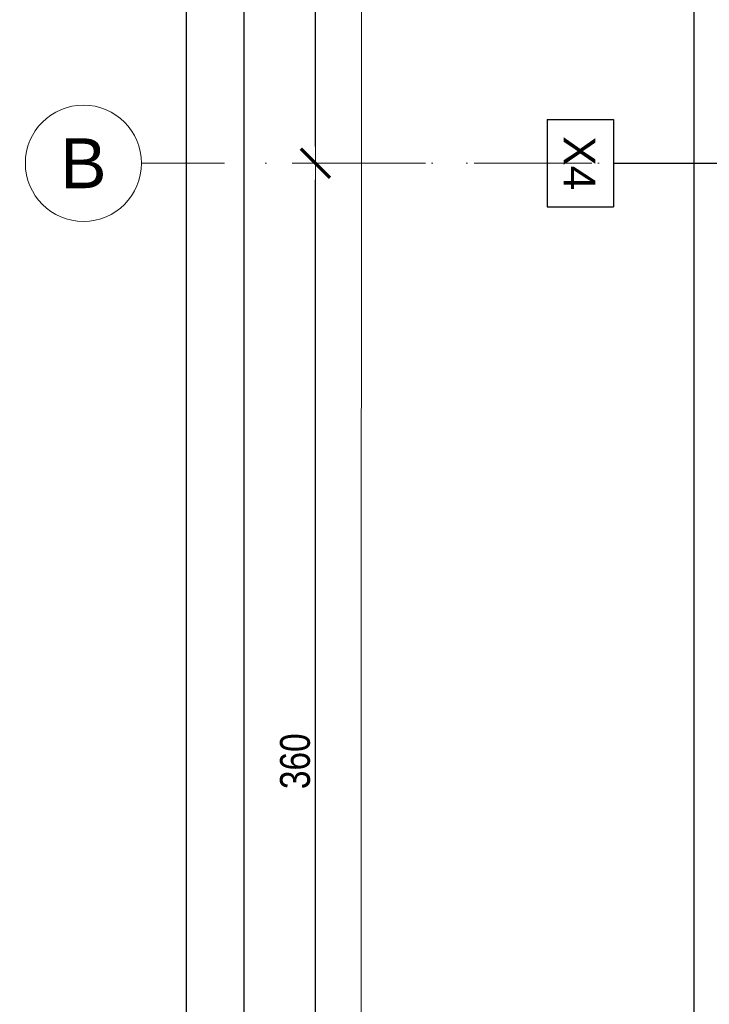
# Model space of a CAD drawing. Header units: millimetres. Extents: x -4835 to 23023, y -15404 to 3906.
# Tile 158 of 256: x 3691 to 3898, y 1841 to 2138. Entities that reach past the tile are written whole.
import ezdxf

# ---------------------------------------------------------------- set-up
doc = ezdxf.new("R2010")
doc.units = ezdxf.units.MM
doc.linetypes.add('DASHDOT', pattern=[1, 0.5, -0.25, 0, -0.25])
doc.linetypes.add('DXK_LINE_DOT3', pattern=[5.9187, 2.979, -0.9799, 0.9799, -0.9799])
doc.layers.get('0').update_dxf_attribs({"lineweight": 9})
for name, color, linetype, lineweight in [('-AGP1_OSIE', 2, 'DASHDOT', 9), ('-AGP1_wymiary', 8, 'Continuous', 9), ('MEBLE PKN', 150, 'Continuous', 9)]:
    doc.layers.add(name, color=color, linetype=linetype, lineweight=lineweight)
doc.layers.add('a___wymiary', color=7, linetype='Continuous', lineweight=5, true_color=0x666666)
doc.layers.add('TS_INNE_OBIEKTY', color=7, linetype='Continuous')
doc.layers.add('TS_WYMIARY', color=7, linetype='Continuous')
doc.styles.add('ARIAL', font='arial.ttf', dxfattribs={"width": 0.8})
doc.styles.add('GENERATED_STYLE_2', font='ARIAL.TTF', dxfattribs={"width": 0.999153})
doc.dimstyles.new('1_50', dxfattribs={"dimtxt": 9, "dimasz": 5, "dimexe": 1.25, "dimexo": 0.625, "dimgap": 1.5, "dimtad": 1, "dimdec": 3, "dimrnd": 0.5, "dimdsep": 46, "dimtxsty": 'ARIAL', "dimblk": 'znacznik', "dimcen": 1.5, "dimse1": 1, "dimse2": 1, "dimclrd": 6, "dimclrt": 6, "dimazin": 0, "dimtfac": 1, "dimtdec": 3, "dimtmove": 0, "dimatfit": 3, "dimldrblk": 'znacznik', "dimfxl": 1, "dimarcsym": 0})

# ---------------------------------------------------------------- blocks, each defined once
blk = doc.blocks.new('znacznik')
at = {"layer": 'a___wymiary'}
for p, q in [((0, 1.394), (0, -1.394)), ((1.394, 0), (-1.394, 0))]:
    blk.add_line(p, q, dxfattribs=at)
at = {"layer": 'a___wymiary', "const_width": 0.2}
blk.add_lwpolyline([(0.876, 0.876), (-0.876, -0.876)], dxfattribs=at)
blk = doc.blocks.new('*D970')
at = {"layer": '-AGP1_wymiary', "lineweight": -2}
blk.add_line((3740.83, 2482.38), (3740.83, 986.38), dxfattribs=at)
at = {"layer": 'Defpoints', "color": 0}
for p in [(3867.31, 2487.38), (3740.83, 981.38), (3867.31, 981.38)]:
    blk.add_point(p, dxfattribs=at)
at = {"layer": '-AGP1_wymiary', "linetype": 'ByBlock', "lineweight": -2, "xscale": 5, "yscale": 5, "zscale": 5}
for p, rotation in [((3740.83, 2487.38), 90.00000000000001), ((3740.83, 981.38), 270)]:
    blk.add_blockref('znacznik', p, dxfattribs=dict(at, rotation=rotation))
at = {"layer": '-AGP1_wymiary', "insert": (3734.74, 1734.38), "char_height": 9, "attachment_point": 5, "rotation": 90, "style": 'ARIAL'}
blk.add_mtext('1506', dxfattribs=at)
blk = doc.blocks.new('*D971')
at = {"layer": '-AGP1_wymiary', "lineweight": -2}
blk.add_line((3758.25, 1005.38), (3758.25, 2463.38), dxfattribs=at)
at = {"layer": 'Defpoints', "color": 0}
for p in [(3758.25, 2468.38), (3907.25, 2468.38), (3907.25, 1000.38)]:
    blk.add_point(p, dxfattribs=at)
at = {"layer": '-AGP1_wymiary', "linetype": 'ByBlock', "lineweight": -2, "xscale": 5, "yscale": 5, "zscale": 5}
for p, rotation in [((3758.25, 2468.38), 90.00000000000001), ((3758.25, 1000.38), 270)]:
    blk.add_blockref('znacznik', p, dxfattribs=dict(at, rotation=rotation))
at = {"layer": '-AGP1_wymiary', "insert": (3752.15, 1734.38), "char_height": 9, "attachment_point": 5, "rotation": 90, "style": 'ARIAL'}
blk.add_mtext('1468', dxfattribs=at)
blk = doc.blocks.new('*D974')
at = {"layer": '-AGP1_wymiary', "lineweight": -2}
blk.add_line((3779.75, 1739.38), (3779.75, 2089.38), dxfattribs=at)
at = {"layer": 'Defpoints', "color": 0}
for p in [(3779.75, 2094.38), (3797.52, 2094.38), (3797.52, 1734.38)]:
    blk.add_point(p, dxfattribs=at)
at = {"layer": '-AGP1_wymiary', "linetype": 'ByBlock', "lineweight": -2, "xscale": 5, "yscale": 5, "zscale": 5}
for p, rotation in [((3779.75, 2094.38), 90), ((3779.75, 1734.38), 270)]:
    blk.add_blockref('znacznik', p, dxfattribs=dict(at, rotation=rotation))
at = {"layer": '-AGP1_wymiary', "insert": (3773.65, 1914.38), "char_height": 9, "attachment_point": 5, "rotation": 90, "style": 'ARIAL'}
blk.add_mtext('360', dxfattribs=at)
blk = doc.blocks.new('*D975')
at = {"layer": '-AGP1_wymiary', "lineweight": -2}
blk.add_line((3779.75, 2099.38), (3779.75, 2463.38), dxfattribs=at)
at = {"layer": 'Defpoints', "color": 0}
for p in [(3779.75, 2468.38), (3797.52, 2468.38), (3797.52, 2094.38)]:
    blk.add_point(p, dxfattribs=at)
at = {"layer": '-AGP1_wymiary', "linetype": 'ByBlock', "lineweight": -2, "xscale": 5, "yscale": 5, "zscale": 5}
for p, rotation in [((3779.75, 2468.38), 90), ((3779.75, 2094.38), 270)]:
    blk.add_blockref('znacznik', p, dxfattribs=dict(at, rotation=rotation))
at = {"layer": '-AGP1_wymiary', "insert": (3773.65, 2281.38), "char_height": 9, "attachment_point": 5, "rotation": 90, "style": 'ARIAL'}
blk.add_mtext('374', dxfattribs=at)
blk = doc.blocks.new('SIATKA MODULARNA')
at = {"layer": '-AGP1_OSIE', "color": 8, "ltscale": 50, "true_color": 0x787878}
for p in [(-214.82, -374), (-154.28, -374)]:
    blk.add_line(p, (1231.62, -374), dxfattribs=at)
at = {"layer": '-AGP1_OSIE', "color": 8, "linetype": 'ByBlock', "true_color": 0x787878}
blk.add_ellipse((-232.32, -374), major_axis=(12.37, 12.37), ratio=1, start_param=5.497787, end_param=11.780972, dxfattribs=at)
at = {"layer": '-AGP1_OSIE', "color": 8, "linetype": 'ByBlock', "lineweight": 25, "true_color": 0x787878, "insert": (-232.32, -374), "char_height": 15, "attachment_point": 5, "style": 'GENERATED_STYLE_2'}
blk.add_mtext('B', dxfattribs=at)
blk = doc.blocks.new('GridLine-312667172-2196 - 1311')
at = {"layer": 'TS_INNE_OBIEKTY', "color": 4, "linetype": 'DXK_LINE_DOT3'}
blk.add_line((63740, 44005.8), (63740, 55237.2), dxfattribs=at)
at = {"layer": 'TS_INNE_OBIEKTY', "color": 4, "linetype": 'Continuous'}
for p, q in [((63608.5, 44005.8), (63871.5, 44005.8)), ((63608.5, 43805.8), (63608.5, 44005.8)), ((63871.5, 43805.8), (63871.5, 44005.8)), ((63608.5, 43805.8), (63871.5, 43805.8))]:
    blk.add_line(p, q, dxfattribs=at)
at = {"layer": 'TS_INNE_OBIEKTY', "color": 2, "linetype": 'Continuous', "style": 'ARIAL'}
blk.add_text('X4', height=95.51, dxfattribs=at).set_placement((63658.5, 43855.8))
blk = doc.blocks.new('StraightDimension-312667172-2216 - 1311')
at = {"layer": 'TS_WYMIARY', "color": 174, "linetype": 'Continuous'}
blk.add_line((60000, 44247.7), (74680, 44247.7), dxfattribs=at)

msp = doc.modelspace()

# ---------------------------------------------------------------- linework, layer by layer
at = {"lineweight": 13}
msp.add_lwpolyline([(4837.9965, 691.6869), (4026.6265, 691.811, -0.41421226), (3793.1622, 925.3457), (3793.7684, 2385.824, -0.41867589), (4035.3441, 2621.0653), (4838.5635, 2619.0491, -0.42168661), (5071.5322, 2380.3656), (5071.5322, 925.1506, -0.4142128)], format="xyb", close=True, dxfattribs=at)

# ---------------------------------------------------------------- block references
at = {"xscale": 0.1, "yscale": 0.1, "zscale": 0.1, "rotation": 270}
msp.add_blockref('GridLine-312667172-2196 - 1311', (-531.0425, 8468.383), dxfattribs=at)
at = {"layer": 'MEBLE PKN'}
msp.add_blockref('SIATKA MODULARNA', (3942.1735, 2468.383), dxfattribs=at)

# ---------------------------------------------------------------- dimensions: what is measured, and where the dimension line sits
at = {"layer": '-AGP1_wymiary'}
for base, p1, p2, picture, middle in [((3740.8316, 981.383), (3867.3122, 2487.3831), (3867.3122, 981.383), '*D970', (3734.7364, 1734.383)), ((3758.2478, 2468.383), (3907.246, 1000.383), (3907.246, 2468.383), '*D971', (3752.1527, 1734.383)), ((3779.7494, 2468.383), (3797.519, 2094.383), (3797.519, 2468.383), '*D975', (3773.6512, 2281.383)), ((3779.7494, 2094.383), (3797.519, 1734.383), (3797.519, 2094.383), '*D974', (3773.6512, 1914.383))]:
    dim = msp.add_linear_dim(base=base, p1=p1, p2=p2, angle=90, dimstyle='1_50', override={"dimtxt": 9, "dimblk": 'znacznik', "dimclrd": 256, "dimclrt": 256, "dimtmove": 1, "dimtfill": 0, "dimtfillclr": 256}, dxfattribs=at)
    dim.commit()
    dim.dimension.update_dxf_attribs({"geometry": picture, "text_midpoint": middle})

# ---------------------------------------------------------------- next in the draw order: block references
at = {"xscale": 0.1, "yscale": 0.1, "zscale": 0.1, "rotation": 270}
msp.add_blockref('StraightDimension-312667172-2216 - 1311', (-531.0425, 8468.383), dxfattribs=at)

doc.saveas('drawing.dxf')
